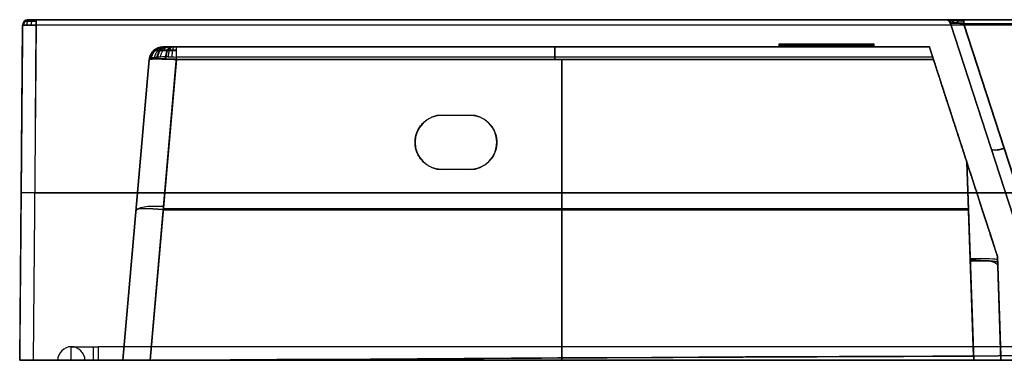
# Model space of a CAD drawing. Header units: millimetres. Extents: x 778 to 1998, y 0 to 125.
# Tile 1 of 256: x 778 to 1139, y 0 to 125. Entities that reach past the tile are written whole.
import ezdxf

# ---------------------------------------------------------------- set-up
doc = ezdxf.new("R2010")
doc.units = ezdxf.units.MM
doc.header["$MEASUREMENT"] = 0
doc.layers.add('Predefinito', color=7, linetype='Continuous', true_color=0x000000)

msp = doc.modelspace()

# ---------------------------------------------------------------- linework, layer by layer
at = {"layer": 'Predefinito'}
for p, q in [((778.09, 0, 245.09), (779.16, 123.02, 244.02)), ((778.09, 0, 20.05), (779.16, 123.02, 20.05)), ((781.16, 125, 19.51), (1117.73, 125, 19.51)), ((784.16, 123.02, 249.02), (783.09, 0, 250.09)), ((784.16, 123, -210), (783.09, 0, -210)), ((783.85, 87.4, 249.33), (784.16, 123.02, 249.02)), ((1149.23, 32.52, -60.46), (1119.63, 123.62, -84.87)), ((1119.63, 123.62, 239.8), (1149.2, 32.61, 210.22)), ((1149.35, 32.14, 77.46), (1119.63, 123.62, 77.46)), ((1149.23, 32.52, -60.46), (1119.63, 123.62, -84.87)), ((1153.96, 32.61, 214.98), (1124.39, 123.62, 244.55)), ((1152.48, 37.15, 216.46), (1124.39, 123.62, 244.55)), ((1124.5, 123.52, -89.6), (1153.99, 32.77, -65.29)), ((1056.68, 116), (1056.68, 115)), ((1056.68, 116, 80), (1056.68, 115, 80)), ((1091.68, 116, 80), (1056.68, 116, 80)), ((1091.68, 116), (1056.68, 116)), ((1074.18, 116, 17.5), (1074.18, 115, 17.5)), ((1074.18, 116, 97.5), (1074.18, 115, 97.5)), ((1074.18, 116, 62.5), (1074.18, 115, 62.5)), ((1074.18, 116, 97.5), (1074.18, 116, 62.5)), ((1074.18, 116, -17.5), (1074.18, 115, -17.5)), ((1074.18, 116, 17.5), (1074.18, 116, -17.5)), ((1091.68, 115), (1091.68, 116)), ((1091.68, 115, 80), (1091.68, 116, 80)), ((1111.92, 115, -136.35), (830.63, 115, -136.35)), ((1056.79, 115, 78.07), (830.63, 115, 78.07)), ((971.28, 115, -101.51), (971.28, 115, -171.18)), ((971.28, 115, 198.36), (971.28, 115, -42.22)), ((1111.92, 115, 78.07), (1091.58, 115, 78.07)), ((1136.85, 38.28, -130.85), (1111.92, 115, -130.85)), ((1136.85, 38.28, 78.07), (1111.92, 115, 78.07)), ((825.65, 110.44, -106.57), (815.99, 0, -76.98)), ((815.99, 0, -175.04), (825.65, 110.44, -166.2)), ((815.99, 0, -46.9), (825.65, 110.44, -37.24)), ((825.65, 110.44, 193.38), (815.99, 0, 203.04)), ((825.65, 110.44, -126.01), (815.99, 0, -126.01)), ((825.65, 110.44, 78.07), (815.99, 0, 78.07)), ((825.65, 110.44, -166.2), (815.99, 0, -175.04)), ((835.54, 111.29, -96.68), (825.8, 0, -66.86)), ((835.61, 110.44, -47.2), (825.95, 0, -56.86)), ((825.95, 0, 213), (835.61, 110.44, 203.34)), ((835.61, 110.44, -47.2), (825.95, 0, -56.86)), ((835.62, 110.4, -176.17), (825.96, 0, -185)), ((977.05, 110.4, -176.17), (977.05, 0.88, -184.93)), ((977.08, 0, 213), (977.08, 110.44, 203.34)), ((977.08, 110.44, -47.2), (977.08, 0, -56.86)), ((933.18, 90, -193.9), (943.18, 90, -193.9)), ((938.18, 90, -177.8), (938.18, 90, -210)), ((923.18, 80, -178.6), (923.18, 80, -210)), ((953.18, 80, -210), (953.18, 80, -178.6)), ((1124.38, 76.64, -87.39), (1124.38, 76.64, -178.87)), ((1124.38, 76.64, 206.29), (1124.38, 76.64, -50.15)), ((1134.49, 77.88, -72.61), (1134.49, 77.88, 224.93)), ((1128.15, 1.55, -184.88), (1125.67, 72.69, -179.19)), ((1128.21, 0, -56.86), (1125.67, 72.68, -50.5)), ((1125.67, 72.68, 206.64), (1128.21, 0, 213)), ((1128.21, 1.55, -67.28), (1125.74, 72.47, -86.28)), ((1128.21, 1.55, -67.28), (1125.74, 72.47, -86.28)), ((933.18, 70, -210), (933.18, 70, -179.4)), ((943.18, 70, -194.7), (933.18, 70, -194.7)), ((938.18, 70, -179.4), (938.18, 70, -210)), ((943.18, 70, -179.4), (943.18, 70, -210)), ((778.63, 61.51, 244.55), (778.63, 61.51, -205)), ((783.63, 61.51, 249.55), (1992.74, 61.51, 249.55)), ((1992.74, 61.5, -210), (783.63, 61.5, -210)), ((820.82, 55.22, -91.77), (820.82, 55.22, -170.62)), ((820.82, 55.22, 198.21), (820.82, 55.22, -42.07)), ((830.67, 55.65, -81.77), (1126.32, 55.65, -81.77)), ((830.78, 55.22, 208.17), (1126.28, 55.22, 208.17)), ((830.78, 55.22, -52.03), (1126.28, 55.22, -52.03)), ((830.79, 55.2, -180.58), (1126.28, 55.2, -180.58)), ((1138.13, 1.59, -77.54), (1136.85, 38.28, -87.37)), ((1136.85, 38.28, -171.93), (1138.13, 1.59, -174.87)), ((1136.85, 38.28, -43.5), (1138.18, 0, -46.85)), ((1138.18, 0, 202.99), (1136.85, 38.28, 199.64)), ((1138.13, 1.59, -126.21), (1136.85, 38.28, -126.21)), ((1138.18, 0, 78.07), (1136.85, 38.28, 78.07)), ((1137.49, 19.93, -82.46), (1137.49, 19.93, -173.4)), ((1137.51, 19.14, 201.32), (1137.51, 19.14, -45.18)), ((797.04, 5, 221), (797.04, 5, -180)), ((797.62, 5, 226), (798.38, 5, 226)), ((802.04, 5, 229.66), (802.04, 5, 230.42)), ((1969.18, 5, 231), (807.04, 5, 231)), ((778.09, 0, 20.05), (792.04, 0, 20.05)), ((802.04, 0, 20.05), (815.99, 0, 20.05)), ((1138.18, 0, 20.05), (1151.18, 0, 20.05))]:
    msp.add_line(p, q, dxfattribs=at)
for centre, radius, start, end in [((781.16, 123, -205), 2, 90, 179.5), ((781.16, 123, 244.02), 2, 90, 179.5), ((781.16, 123, 19.51), 2, 90, 179.5), ((1117.73, 123, -84.87), 2, 18, 90), ((1117.73, 123, 77.46), 2, 18, 90), ((830.63, 110, -37.24), 5, 90, 175), ((830.63, 110, 193.38), 5, 90, 175), ((830.63, 110, -106.57), 5, 90, 175), ((830.63, 110, 78.07), 5, 90, 175), ((830.63, 110, -136.39), 5, 90, 175), ((933.18, 80, -210), 10, 90, 270), ((933.18, 80, -193.9), 10, 90, 270), ((943.18, 80, -210), 10, 0, 90), ((943.18, 80, -193.9), 10, 0, 90), ((943.18, 80, -210), 10, 270, 0), ((943.18, 80, -194.3), 10, 270, 0), ((797.04, 0, -180), 5, 90, 180), ((797.04, 0, 223), 5, 90, 180), ((797.04, 0, 21.5), 5, 90, 180), ((797.04, 0, -180), 5, 0, 90), ((797.04, 0, 221), 5, 0, 90), ((797.04, 0, 20.5), 5, 0, 90), ((1388.18, -75648.99, -210), 75650.99, 89.5833741, 90.4166259), ((1388.18, -75648.99, -138.56), 75650.99, 90.179389, 90.1893848)]:
    msp.add_arc(centre, radius, start, end, dxfattribs=at)
at = {"layer": 'Predefinito', "extrusion": (1, 2.29022e-10, -2.03329e-10)}
msp.add_arc((123, -208, 784.16), 2, 270, 0, dxfattribs=at)
at = {"layer": 'Predefinito', "extrusion": (1, 2.67416e-10, 2.35192e-10)}
msp.add_arc((123, 247.02, 784.16), 2, 360, 89.5, dxfattribs=at)
at = {"layer": 'Predefinito', "extrusion": (1, -2.38408e-11, 7.87792e-12)}
msp.add_arc((123, 246.45, 1124.39), 2, 288, 360, dxfattribs=at)
at = {"layer": 'Predefinito', "extrusion": (1, 1.04395e-12, 9.48703e-14)}
msp.add_arc((123, -91.53, 1124.5), 2, 360, 75, dxfattribs=at)
at = {"layer": 'Predefinito', "extrusion": (0, 1, 0)}
for centre, radius, start, end in [((-1074.18, 0, 116), 17.5, 0, 180), ((-1074.18, 80, 116), 17.5, 0, 180), ((-1074.18, 80, 116), 17.5, 180, 0), ((-1074.18, 0, 116), 17.5, 180, 0), ((-1074.18, 0, 115.5), 17.5, 0, 180), ((-1074.18, 80, 115.5), 17.5, 0, 180), ((-1074.18, 80, 115.5), 17.5, 180, 0), ((-1074.18, 0, 115.5), 17.5, 180, 0), ((-1074.18, 0, 115), 17.5, 0, 180), ((-1074.18, 80, 115), 17.5, 0, 180), ((-1074.18, 80, 115), 17.5, 180, 0), ((-1074.18, 0, 115), 17.5, 180, 0), ((-805.04, 223, 5), 8, 0, 90), ((-805.04, 223), 13, 360, 90), ((-797.04, -180), 5, 270, 0), ((-797.04, -180), 5, 180, 270), ((-807.04, 221), 5, 0, 90)]:
    msp.add_arc(centre, radius, start, end, dxfattribs=at)
at = {"layer": 'Predefinito', "extrusion": (1, -1.33352e-12, -9.29089e-13)}
msp.add_arc((110, -101.51, 835.54), 5, 360, 75, dxfattribs=at)
at = {"layer": 'Predefinito', "extrusion": (1, -5.66373e-12, 4.71055e-12)}
msp.add_arc((110, -42.22, 835.61), 5, 275, 0, dxfattribs=at)
at = {"layer": 'Predefinito', "extrusion": (1, -1.32418e-11, 1.10158e-11)}
msp.add_arc((110, -171.18, 835.62), 5, 274.5739, 360, dxfattribs=at)
at = {"layer": 'Predefinito', "extrusion": (1, 0, 0)}
for centre, start, end in [((110, -101.51, 974.33), 0, 75), ((110, -42.22, 974.51), 275, 0), ((110, 198.36, 974.51), 0, 85), ((110, -171.18, 974.51), 274.5739, 0), ((0, -180, 797.04), 270, 0)]:
    msp.add_arc(centre, 5, start, end, dxfattribs=at)
at = {"layer": 'Predefinito', "extrusion": (-0.295242, 0.908661, 0.295242)}
msp.add_arc((-1108.03, 296.54, -197.98), 5, 0, 84.5204, dxfattribs=at)
at = {"layer": 'Predefinito', "extrusion": (-0.299447, 0.921602, -0.246943)}
msp.add_arc((-1108.03, -138.64, -250.36), 5, 274.5874, 360, dxfattribs=at)
at = {"layer": 'Predefinito', "extrusion": (0.008726, 0.999924, -0.008726)}
msp.add_arc((-783.06, 245.14, 66.17), 5, 0, 89.9956, dxfattribs=at)
at = {"layer": 'Predefinito', "extrusion": (0.008727, 0.999962, 0)}
msp.add_arc((-783.06, -205, 68.32), 5, 270, 0, dxfattribs=at)
at = {"layer": 'Predefinito', "extrusion": (0.084207, 0.962495, -0.2579)}
msp.add_arc((-822.89, -56.03, 145.49), 10, 0, 88.7074, dxfattribs=at)
at = {"layer": 'Predefinito', "extrusion": (0.086827, 0.992433, -0.086827)}
msp.add_arc((-822.89, 208.45, 108.98), 10, 0, 89.5648, dxfattribs=at)
at = {"layer": 'Predefinito', "extrusion": (0.086827, 0.992433, 0.086827)}
msp.add_arc((-822.89, -52.9, 122.51), 10, 270.4352, 360, dxfattribs=at)
at = {"layer": 'Predefinito', "extrusion": (0.08688, 0.993046, 0.079444)}
msp.add_arc((-822.89, -180.13, 112.71), 10, 270.3982, 0, dxfattribs=at)
at = {"layer": 'Predefinito', "extrusion": (-0.034788, 0.996212, 0.079697)}
msp.add_arc((-1127.49, -171.27, -16.62), 10, 180, 269.8405, dxfattribs=at)
at = {"layer": 'Predefinito', "extrusion": (-0.034767, 0.995592, 0.087103)}
msp.add_arc((-1127.49, -43.21, -7.55), 10, 180, 269.8257, dxfattribs=at)
at = {"layer": 'Predefinito', "extrusion": (-0.034767, 0.995592, -0.087103)}
msp.add_arc((-1127.49, 198.76, -21.15), 10, 90.1743, 180, dxfattribs=at)
at = {"layer": 'Predefinito', "extrusion": (-0.033712, 0.965377, -0.258672)}
msp.add_arc((-1127.49, -84.77, 17.57), 10, 90.5175, 180, dxfattribs=at)
at = {"layer": 'Predefinito', "extrusion": (6.88338e-15, 1, -9.82402e-29)}
msp.add_arc((-805.04, 223, 5), 8, 0, 90, dxfattribs=at)
at = {"layer": 'Predefinito', "extrusion": (4.08562e-15, 1, -9.2139e-29)}
msp.add_arc((-807.04, 221, 5), 10, 0, 90, dxfattribs=at)
at = {"layer": 'Predefinito', "extrusion": (1, 1.66892e-11, 8.29914e-12)}
msp.add_arc((0, 231, 805.04), 5, 360, 90, dxfattribs=at)
at = {"layer": 'Predefinito', "extrusion": (1, 1.81899e-13, -4.54747e-14)}
msp.add_arc((0, 231, 807.04), 5, 270, 0, dxfattribs=at)
at = {"layer": 'Predefinito'}
for points, degree in [([(779.16, 123.02, -205), (778.63, 61.51, -205), (778.09, 0, -205)], 2), ([(779.16, 123.02, 244.02), (779.16, 123.02, 19.51), (779.16, 123.02, -205)], 2), ([(781.16, 125, -205), (781.16, 125, 19.51), (781.16, 125, 244.02)], 2), ([(1992.2, 125, -208), (1388.18, 125, -208), (784.16, 125, -208)], 2), ([(784.16, 125, 247.02), (1388.18, 125, 247.02), (1992.2, 125, 247.02)], 2), ([(1992.2, 123.02, 249.02), (1388.18, 123.02, 249.02), (784.16, 123.02, 249.02)], 2), ([(1992.2, 123, -210), (1388.18, 123, -210), (784.16, 123, -210)], 2), ([(1117.73, 125, 239.8), (1117.73, 125, 77.46), (1117.73, 125, -84.87)], 2), ([(1119.63, 123.62, -84.87), (1119.63, 123.62, 77.46), (1119.63, 123.62, 239.8)], 2), ([(1987.98, 125, 246.45), (1556.18, 125, 246.45), (1124.39, 125, 246.45)], 2), ([(1124.39, 123.62, 244.55), (1556.18, 123.62, 244.55), (1987.98, 123.62, 244.55)], 2), ([(1124.5, 125, -91.53), (1556.18, 125, -91.53), (1987.86, 125, -91.53)], 2), ([(1987.86, 123.52, -89.6), (1556.18, 123.52, -89.6), (1124.5, 123.52, -89.6)], 2), ([(830.63, 115, -106.57), (830.63, 115, -136.39), (830.63, 115, -166.2)], 2), ([(830.63, 115, 193.38), (830.63, 115, 78.07), (830.63, 115, -37.24)], 2), ([(1111.92, 115, -101.51), (973.73, 115, -101.51), (835.54, 115, -101.51)], 2), ([(835.61, 115, -42.22), (973.77, 115, -42.22), (1111.92, 115, -42.22)], 2), ([(1111.92, 115, 198.36), (973.77, 115, 198.36), (835.61, 115, 198.36)], 2), ([(835.62, 115, -171.18), (973.77, 115, -171.18), (1111.92, 115, -171.18)], 2), ([(1111.92, 115, -101.51), (1111.92, 115, -136.35), (1111.92, 115, -171.18)], 2), ([(1111.92, 115, 198.36), (1111.92, 115, 78.07), (1111.92, 115, -42.22)], 2), ([(825.65, 110.44, -166.2), (825.65, 110.44, -136.39), (825.65, 110.44, -106.57)], 2), ([(825.65, 110.44, -37.24), (825.65, 110.44, 78.07), (825.65, 110.44, 193.38)], 2), ([(832.55, 111.36, -97.17), (833.51, 111.36, -96.86), (834.52, 111.34, -96.69), (835.54, 111.29, -96.68)], 3), ([(1113.12, 111.29, -96.68), (974.33, 111.29, -96.68), (835.54, 111.29, -96.68)], 2), ([(835.61, 110.44, 203.34), (974.51, 110.44, 203.34), (1113.4, 110.44, 203.34)], 2), ([(1113.4, 110.44, -47.2), (974.51, 110.44, -47.2), (835.61, 110.44, -47.2)], 2), ([(1113.41, 110.4, -176.17), (974.51, 110.4, -176.17), (835.62, 110.4, -176.17)], 2), ([(1125.74, 72.47, -86.28), (1119.43, 91.88, -91.48), (1113.12, 111.29, -96.68)], 2), ([(1113.4, 110.44, -47.2), (1119.53, 91.56, -48.85), (1125.67, 72.68, -50.5)], 2), ([(1125.67, 72.68, 206.64), (1119.53, 91.56, 204.99), (1113.4, 110.44, 203.34)], 2), ([(1113.41, 110.4, -176.17), (1119.54, 91.54, -177.68), (1125.67, 72.69, -179.19)], 2), ([(933.18, 90, -210), (938.18, 90, -210), (943.18, 90, -210)], 2), ([(933.18, 90, -177.8), (938.18, 90, -177.8), (943.18, 90, -177.8)], 2), ([(933.18, 90, -210), (933.18, 90, -193.9), (933.18, 90, -177.8)], 2), ([(943.18, 90, -177.8), (943.18, 90, -193.9), (943.18, 90, -210)], 2), ([(943.18, 70, -210), (938.18, 70, -210), (933.18, 70, -210)], 2), ([(943.18, 70, -179.4), (938.18, 70, -179.4), (933.18, 70, -179.4)], 2), ([(1136.85, 38.28, -87.37), (1136.85, 38.28, -129.65), (1136.85, 38.28, -171.93)], 2), ([(1136.85, 38.28, 199.64), (1136.85, 38.28, 78.07), (1136.85, 38.28, -43.5)], 2), ([(797.04, 5, 221), (797.04, 5, 222), (797.04, 5, 223)], 2), ([(805.04, 5, 231), (806.04, 5, 231), (807.04, 5, 231)], 2), ([(778.09, 0, -205), (778.09, 0, 20.05), (778.09, 0, 245.09)], 2), ([(838.09, 0, -210), (810.59, 0, -210), (783.09, 0, -210)], 2), ([(792.04, 0, 223), (792.04, 0, 21.5), (792.04, 0, -180)], 2), ([(802.04, 0, -180), (802.04, 0, 20.5), (802.04, 0, 221)], 2), ([(1971.18, 0, 236), (1388.11, 0, 236), (805.04, 0, 236)], 2), ([(807.04, 0, 226), (1388.11, 0, 226), (1969.18, 0, 226)], 2), ([(815.99, 0, -76.98), (815.99, 0, -126.01), (815.99, 0, -175.04)], 2), ([(815.99, 0, 203.04), (815.99, 0, 78.07), (815.99, 0, -46.9)], 2), ([(1951.37, 0, -66.86), (1388.59, 0, -66.86), (825.8, 0, -66.86)], 2), ([(825.95, 0, -56.86), (977.08, 0, -56.86), (1128.21, 0, -56.86)], 2), ([(1128.21, 0, 213), (977.08, 0, 213), (825.95, 0, 213)], 2), ([(1138.13, 1.59, -174.87), (1138.13, 1.59, -126.21), (1138.13, 1.59, -77.54)], 2), ([(1138.18, 0, -46.85), (1138.18, 0, 78.07), (1138.18, 0, 202.99)], 2), ([(783.09, 0, 250.09), (1388.18, 0, 250.09), (1993.27, 0, 250.09)], 2), ([(825.96, 0, -185), (832.03, 0, -185), (838.09, 0, -185)], 2), ([(838.09, 0, -185), (838.09, 0, -197.5), (838.09, 0, -210)], 2)]:
    msp.add_open_spline(points, degree=degree, dxfattribs=at)
for points, knots in [([(784.16, 123, -210), (783.51, 123, -210), (782.86, 123, -209.87), (781.65, 123.01, -209.37), (781.09, 123.01, -209), (780.17, 123.01, -208.07), (779.8, 123.02, -207.52), (779.29, 123.02, -206.31), (779.16, 123.02, -205.65), (779.16, 123.02, -205)], [4.712389, 4.712389, 4.712389, 4.712389, 5.105088, 5.105088, 5.497787, 5.497787, 5.890486, 5.890486, 6.283185, 6.283185, 6.283185, 6.283185]), ([(779.16, 123.02, 244.02), (779.16, 123.02, 244.67), (779.29, 123.02, 245.33), (779.8, 123.02, 246.54), (780.17, 123.02, 247.09), (781.09, 123.02, 248.02), (781.65, 123.02, 248.39), (782.86, 123.02, 248.89), (783.51, 123.02, 249.02), (784.16, 123.02, 249.02)], [2.356233, 2.356233, 2.356233, 2.356233, 2.748913, 2.748913, 3.141593, 3.141593, 3.534273, 3.534273, 3.926953, 3.926953, 3.926953, 3.926953]), ([(1120.93, 123.84, 243.26), (1120.75, 123.84, 243.08), (1120.6, 123.83, 242.9), (1120.41, 123.82, 242.63), (1120.35, 123.82, 242.54), (1120.24, 123.81, 242.36), (1120.19, 123.81, 242.28), (1120.06, 123.8, 242.03), (1119.99, 123.79, 241.87), (1119.88, 123.77, 241.56), (1119.83, 123.76, 241.42), (1119.76, 123.74, 241.14), (1119.73, 123.73, 241), (1119.68, 123.71, 240.74), (1119.67, 123.7, 240.61), (1119.64, 123.67, 240.37), (1119.63, 123.66, 240.25), (1119.63, 123.64, 240.02), (1119.63, 123.63, 239.91), (1119.63, 123.62, 239.8)], [0, 0, 0, 0, 0.0926308, 0.0926308, 0.1387437, 0.1387437, 0.1848566, 0.1848566, 0.2769525, 0.2769525, 0.3690259, 0.3690259, 0.4611739, 0.4611739, 0.5533162, 0.5533162, 0.645449, 0.645449, 0.7375795, 0.7375795, 0.7375795, 0.7375795]), ([(1119.63, 123.62, -84.87), (1119.63, 123.63, -84.97), (1119.63, 123.64, -85.07), (1119.63, 123.65, -85.28), (1119.64, 123.66, -85.39), (1119.66, 123.68, -85.61), (1119.68, 123.69, -85.72), (1119.72, 123.7, -85.96), (1119.74, 123.71, -86.08), (1119.81, 123.73, -86.33), (1119.85, 123.73, -86.47), (1119.94, 123.75, -86.74), (1120, 123.75, -86.88), (1120.14, 123.76, -87.18), (1120.22, 123.77, -87.33), (1120.42, 123.77, -87.64), (1120.53, 123.78, -87.8), (1120.65, 123.78, -87.95)], [5.6333077, 5.6333077, 5.6333077, 5.6333077, 5.7144328, 5.7144328, 5.7955646, 5.7955646, 5.876707, 5.876707, 5.9578705, 5.9578705, 6.0390675, 6.0390675, 6.1203236, 6.1203236, 6.2017018, 6.2017018, 6.2831853, 6.2831853, 6.2831853, 6.2831853]), ([(1120.65, 123.78, -87.95), (1120.74, 123.78, -88.06), (1120.84, 123.78, -88.16), (1121.03, 123.77, -88.35), (1121.13, 123.77, -88.44), (1121.32, 123.76, -88.61), (1121.42, 123.76, -88.68), (1121.61, 123.75, -88.81), (1121.71, 123.75, -88.87), (1121.89, 123.74, -88.98), (1121.98, 123.73, -89.03), (1122.16, 123.72, -89.12), (1122.24, 123.71, -89.16), (1122.5, 123.7, -89.27), (1122.66, 123.69, -89.33), (1122.98, 123.66, -89.43), (1123.13, 123.65, -89.47), (1123.42, 123.62, -89.53), (1123.57, 123.61, -89.55), (1123.84, 123.58, -89.58), (1123.98, 123.57, -89.59), (1124.24, 123.54, -89.61), (1124.37, 123.53, -89.61), (1124.5, 123.52, -89.6)], [0, 0, 0, 0, 0.0526048, 0.0526048, 0.1052096, 0.1052096, 0.1577828, 0.1577828, 0.2103561, 0.2103561, 0.2629029, 0.2629029, 0.3154497, 0.3154497, 0.4205172, 0.4205172, 0.5255737, 0.5255737, 0.6306595, 0.6306595, 0.7357584, 0.7357584, 0.8408538, 0.8408538, 0.8408538, 0.8408538]), ([(1124.39, 123.62, 244.55), (1124.28, 123.63, 244.55), (1124.16, 123.64, 244.56), (1123.93, 123.66, 244.55), (1123.81, 123.67, 244.54), (1123.57, 123.7, 244.52), (1123.44, 123.71, 244.5), (1123.18, 123.73, 244.45), (1123.05, 123.74, 244.42), (1122.77, 123.76, 244.35), (1122.62, 123.77, 244.3), (1122.31, 123.79, 244.19), (1122.16, 123.8, 244.12), (1121.9, 123.81, 243.99), (1121.82, 123.81, 243.94), (1121.64, 123.82, 243.83), (1121.55, 123.82, 243.77), (1121.28, 123.83, 243.58), (1121.1, 123.84, 243.43), (1120.93, 123.84, 243.26)], [5.5456058, 5.5456058, 5.5456058, 5.5456058, 5.6377299, 5.6377299, 5.7298598, 5.7298598, 5.8220002, 5.8220002, 5.9141577, 5.9141577, 6.0062308, 6.0062308, 6.0983225, 6.0983225, 6.1444526, 6.1444526, 6.1905828, 6.1905828, 6.2831853, 6.2831853, 6.2831853, 6.2831853]), ([(832.55, 111.36, -97.17), (831.56, 111.36, -97.49), (830.63, 111.33, -97.97), (828.95, 111.25, -99.19), (828.2, 111.18, -99.93), (826.98, 111.02, -101.6), (826.49, 110.92, -102.53), (825.84, 110.69, -104.5), (825.66, 110.57, -105.53), (825.65, 110.44, -106.57)], [0, 0, 0, 0, 0.310936, 0.310936, 0.621872, 0.621872, 0.932808, 0.932808, 1.243744, 1.243744, 1.243744, 1.243744]), ([(828.58, 110.61, -44.27), (827.66, 110.61, -43.35), (826.92, 110.6, -42.24), (825.92, 110.54, -39.84), (825.66, 110.49, -38.54), (825.65, 110.44, -37.24)], [-6.2831853, -6.2831853, -6.2831853, -6.2831853, -5.8923853, -5.8923853, -5.5015852, -5.5015852, -5.5015852, -5.5015852]), ([(825.65, 110.44, -37.24), (825.66, 110.46, -37.85), (825.71, 110.49, -38.48), (825.96, 110.53, -39.73), (826.14, 110.55, -40.35), (826.63, 110.58, -41.56), (826.94, 110.59, -42.15), (827.68, 110.61, -43.27), (828.1, 110.61, -43.79), (828.58, 110.61, -44.27)], [5.5015852, 5.5015852, 5.5015852, 5.5015852, 5.6968904, 5.6968904, 5.8922725, 5.8922725, 6.0877183, 6.0877183, 6.2831853, 6.2831853, 6.2831853, 6.2831853]), ([(835.61, 110.44, 203.34), (834.99, 110.46, 203.34), (834.37, 110.49, 203.28), (833.12, 110.53, 203.03), (832.5, 110.55, 202.85), (831.29, 110.58, 202.36), (830.7, 110.59, 202.05), (829.59, 110.61, 201.32), (829.06, 110.61, 200.89), (828.1, 110.61, 199.93), (827.67, 110.61, 199.4), (826.94, 110.59, 198.29), (826.63, 110.58, 197.7), (826.14, 110.55, 196.49), (825.96, 110.53, 195.87), (825.72, 110.49, 194.62), (825.66, 110.46, 194), (825.65, 110.44, 193.38)], [2.359993, 2.359993, 2.359993, 2.359993, 2.554917, 2.554917, 2.75169, 2.75169, 2.948236, 2.948236, 3.141593, 3.141593, 3.334921, 3.334921, 3.53148, 3.53148, 3.72826, 3.72826, 3.923193, 3.923193, 3.923193, 3.923193]), ([(825.65, 110.44, 193.38), (825.66, 110.49, 194.68), (825.92, 110.54, 195.98), (826.92, 110.6, 198.39), (827.66, 110.61, 199.49), (829.5, 110.61, 201.33), (830.61, 110.6, 202.07), (833.01, 110.54, 203.07), (834.31, 110.49, 203.33), (835.61, 110.44, 203.34)], [-3.923193, -3.923193, -3.923193, -3.923193, -3.532393, -3.532393, -3.141593, -3.141593, -2.750793, -2.750793, -2.359993, -2.359993, -2.359993, -2.359993]), ([(828.27, 110.59, -172.92), (827.44, 110.59, -172.01), (826.78, 110.58, -170.95), (825.89, 110.52, -168.66), (825.66, 110.48, -167.43), (825.65, 110.44, -166.2)], [-6.2831853, -6.2831853, -6.2831853, -6.2831853, -5.9145641, -5.9145641, -5.5459429, -5.5459429, -5.5459429, -5.5459429]), ([(825.65, 110.44, -166.2), (825.65, 110.46, -166.79), (825.71, 110.48, -167.39), (825.93, 110.52, -168.57), (826.09, 110.53, -169.16), (826.53, 110.56, -170.31), (826.81, 110.57, -170.87), (827.46, 110.59, -171.94), (827.84, 110.59, -172.44), (828.27, 110.59, -172.92)], [5.5459429, 5.5459429, 5.5459429, 5.5459429, 5.729665, 5.729665, 5.9152004, 5.9152004, 6.1005663, 6.1005663, 6.2831853, 6.2831853, 6.2831853, 6.2831853]), ([(828.27, 110.59, -172.92), (828.75, 110.59, -173.44), (829.29, 110.58, -173.91), (830.44, 110.57, -174.73), (831.06, 110.55, -175.08), (832.33, 110.52, -175.63), (832.99, 110.5, -175.83), (834.3, 110.45, -176.1), (834.96, 110.43, -176.17), (835.62, 110.4, -176.17)], [0, 0, 0, 0, 0.2066508, 0.2066508, 0.4133025, 0.4133025, 0.6198798, 0.6198798, 0.8266036, 0.8266036, 0.8266036, 0.8266036]), ([(835.62, 110.4, -176.17), (834.24, 110.46, -176.16), (832.86, 110.51, -175.87), (830.34, 110.57, -174.75), (829.2, 110.59, -173.93), (828.27, 110.59, -172.92)], [-0.8266036, -0.8266036, -0.8266036, -0.8266036, -0.4133018, -0.4133018, 0, 0, 0, 0]), ([(828.58, 110.61, -44.27), (829.06, 110.61, -44.75), (829.58, 110.61, -45.17), (830.7, 110.59, -45.91), (831.29, 110.58, -46.22), (832.5, 110.55, -46.71), (833.12, 110.53, -46.89), (834.37, 110.49, -47.14), (835, 110.46, -47.19), (835.61, 110.44, -47.2)], [0, 0, 0, 0, 0.195447, 0.195447, 0.3908942, 0.3908942, 0.5862872, 0.5862872, 0.7816001, 0.7816001, 0.7816001, 0.7816001]), ([(835.61, 110.44, -47.2), (834.31, 110.49, -47.19), (833.01, 110.54, -46.93), (830.61, 110.6, -45.93), (829.5, 110.61, -45.19), (828.58, 110.61, -44.27)], [-0.7816001, -0.7816001, -0.7816001, -0.7816001, -0.3908, -0.3908, 0, 0, 0, 0]), ([(1138.13, 1.59, -174.87), (1138.13, 1.59, -175.53), (1138.06, 1.59, -176.18), (1137.81, 1.59, -177.46), (1137.62, 1.59, -178.09), (1137.12, 1.58, -179.3), (1136.81, 1.58, -179.88), (1136.09, 1.58, -180.97), (1135.67, 1.58, -181.48), (1134.75, 1.58, -182.4), (1134.24, 1.57, -182.82), (1133.15, 1.57, -183.55), (1132.58, 1.57, -183.86), (1131.37, 1.56, -184.36), (1130.74, 1.56, -184.55), (1129.46, 1.56, -184.81), (1128.81, 1.56, -184.88), (1128.15, 1.55, -184.88)], [-0.01561022, -0.01561022, -0.01561022, -0.01561022, -0.01365654, -0.01365654, -0.01170759, -0.01170759, -0.00975865, -0.00975865, -0.00780507, -0.00780507, -0.00585615, -0.00585615, -0.00390258, -0.00390258, -0.00195369, -0.00195369, 0, 0, 0, 0]), ([(1138.13, 1.59, -77.54), (1138.13, 1.59, -76.88), (1138.07, 1.59, -76.22), (1137.82, 1.59, -74.92), (1137.64, 1.59, -74.29), (1137.16, 1.58, -73.05), (1136.86, 1.58, -72.46), (1136.15, 1.58, -71.35), (1135.74, 1.58, -70.82), (1134.83, 1.58, -69.86), (1134.33, 1.57, -69.43), (1133.25, 1.57, -68.67), (1132.67, 1.57, -68.34), (1131.46, 1.56, -67.82), (1130.83, 1.56, -67.62), (1129.53, 1.56, -67.34), (1128.87, 1.56, -67.28), (1128.21, 1.55, -67.28)], [0, 0, 0, 0, 0.00197347, 0.00197347, 0.0039418, 0.0039418, 0.00591567, 0.00591567, 0.0078844, 0.0078844, 0.00985775, 0.00985775, 0.01182641, 0.01182641, 0.01379994, 0.01379994, 0.01577003, 0.01577003, 0.01577003, 0.01577003])]:
    msp.add_open_spline(points, degree=3, knots=knots, dxfattribs=at)
for points, weights, degree in [([(781.39, 125, -206.15), (779.56, 125, -206.91), (779.55, 123.02, -206.91)], [0.999999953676, 0.709951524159, 1], 2), ([(781.39, 125, 245.17), (779.57, 125, 245.92), (779.55, 123.02, 245.93)], [0.999999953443, 0.711126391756, 1], 2), ([(782.04, 125, -207.12), (780.64, 125, -208.53), (780.63, 123.01, -208.54)], [1, 0.709285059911, 1], 2), ([(782.04, 125, 246.14), (780.65, 125, 247.54), (780.63, 123.02, 247.55)], [1, 0.711456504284, 1], 2), ([(784.16, 125, -208), (782.41, 125, -208), (781.16, 125, -206.76), (781.16, 125, -205)], [1, 0.804737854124, 0.804737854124, 1], 3), ([(781.16, 125, 244.02), (781.16, 125, 245.77), (782.41, 125, 247.02), (784.16, 125, 247.02)], [1, 0.804755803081, 0.804755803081, 1], 3), ([(783.02, 125, -207.77), (782.25, 125, -209.61), (782.25, 123.01, -209.62)], [0.999999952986, 0.708286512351, 1], 2), ([(783.02, 125, 246.79), (782.26, 125, 248.62), (782.25, 123.02, 248.64)], [0.999999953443, 0.711126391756, 1], 2), ([(1119.64, 125, 244.54), (1118.4, 125, 243.29), (1117.73, 125, 241.64), (1117.73, 125, 239.8)], [1, 0.955176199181, 0.955176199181, 1], 3), ([(1119.23, 125, -89.12), (1118.25, 125, -87.93), (1117.73, 125, -86.46), (1117.73, 125, -84.87)], [1, 0.965113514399, 0.965113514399, 1], 3), ([(1119.63, 123.62, 239.8), (1119.18, 125, 239.8), (1117.73, 125, 239.8)], [1, 0.809016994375, 1], 2), ([(1119.87, 123.74, -86.52), (1119.4, 125, -86.69), (1118.11, 125, -87.14)], [1, 0.826989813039, 1], 2), ([(1119.93, 123.78, 241.7), (1119.45, 125, 241.89), (1118.22, 125, 242.39)], [1, 0.833505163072, 1], 2), ([(1120.65, 123.78, -87.95), (1120.25, 125, -88.28), (1119.23, 125, -89.12)], [1, 0.83310723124, 1], 2), ([(1119.23, 125, -89.12), (1120.52, 125, -90.68), (1122.38, 125, -91.53), (1124.5, 125, -91.53)], [1, 0.941943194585, 0.941943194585, 1], 3), ([(1119.64, 125, 244.54), (1120.89, 125, 245.79), (1122.54, 125, 246.45), (1124.39, 125, 246.45)], [1, 0.955176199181, 0.955176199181, 1], 3), ([(1120.93, 123.84, 243.26), (1120.55, 125, 243.63), (1119.64, 125, 244.54)], [1, 0.841883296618, 1], 2), ([(1122.34, 123.71, -89.2), (1122.13, 125, -89.65), (1121.56, 125, -90.9)], [1, 0.822901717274, 1], 2), ([(1122.48, 123.78, 244.25), (1122.29, 125, 244.73), (1121.79, 125, 245.96)], [1, 0.833505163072, 1], 2), ([(825.65, 110.44, -166.2), (826.05, 115, -166.2), (830.63, 115, -166.2)], [1, 0.73727733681, 1], 2), ([(826.17, 110.81, -103.51), (826.82, 115, -103.72), (830.87, 115, -104.99)], [1, 0.76209597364, 1.00000000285], 2), ([(826.34, 110.55, -169.8), (826.8, 115, -169.63), (830.97, 115, -168.01)], [1, 0.744922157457, 1], 2), ([(826.42, 110.57, -41.04), (826.89, 115, -40.85), (831.01, 115, -39.14)], [1, 0.746168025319, 1], 2), ([(826.42, 110.57, 197.18), (826.89, 115, 196.99), (831.01, 115, 195.29)], [1, 0.746168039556, 0.999999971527], 2), ([(827.59, 111.1, -100.76), (828.31, 115, -101.27), (831.57, 115, -103.58)], [1, 0.781187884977, 1], 2), ([(831.94, 115, -169.57), (828.66, 115, -172.56), (828.27, 110.59, -172.92)], [1, 0.74757150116, 1], 2), ([(832.09, 115, -40.76), (828.97, 115, -43.88), (828.58, 110.61, -44.27)], [1, 0.749263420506, 1], 2), ([(828.58, 110.61, 200.41), (828.97, 115, 200.03), (832.09, 115, 196.9)], [1, 0.749263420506, 1], 2), ([(829.79, 111.29, -98.58), (830.38, 115, -99.38), (832.66, 115, -102.46)], [1, 0.793186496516, 1.00000000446], 2), ([(834.04, 115, -101.75), (831.93, 115, -102.44), (830.63, 115, -104.27), (830.63, 115, -106.57)], [1, 0.875192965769, 0.875192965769, 1], 3), ([(830.63, 115, -166.2), (830.63, 115, -167.46), (831.09, 115, -168.64), (831.94, 115, -169.57)], [1, 0.955216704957, 0.955216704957, 1], 3), ([(835.61, 115, 198.36), (832.69, 115, 198.36), (830.63, 115, 196.3), (830.63, 115, 193.38)], [1, 0.806524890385, 0.806524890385, 1], 3), ([(830.63, 115, -37.24), (830.63, 115, -38.58), (831.14, 115, -39.81), (832.09, 115, -40.76)], [1, 0.949736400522, 0.949736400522, 1], 3), ([(831.6, 110.54, -175.31), (831.8, 115, -174.87), (833.61, 115, -170.76)], [1, 0.744249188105, 1], 2), ([(831.81, 110.57, -46.43), (832, 115, -45.96), (833.71, 115, -41.84)], [1, 0.746168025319, 1], 2), ([(831.81, 110.57, 202.57), (832, 115, 202.1), (833.71, 115, 197.98)], [1, 0.746168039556, 0.999999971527], 2), ([(831.94, 115, -169.57), (832.89, 115, -170.61), (834.19, 115, -171.18), (835.62, 115, -171.18)], [1, 0.943866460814, 0.943866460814, 1], 3), ([(832.09, 115, -40.76), (833.04, 115, -41.71), (834.27, 115, -42.22), (835.61, 115, -42.22)], [1, 0.949736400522, 0.949736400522, 1], 3), ([(834.04, 115, -101.75), (832.87, 115, -98.15), (832.55, 111.36, -97.17)], [1, 0.797276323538, 1], 2), ([(833.1, 113.99, -98.88), (833.89, 113.99, -98.62), (834.71, 113.98, -98.48), (835.54, 113.97, -98.47)], [0.898638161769, 0.898638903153, 0.897978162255, 0.896676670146], 3), ([(834.02, 111.34, -96.81), (834.18, 115, -97.82), (834.78, 115, -101.57)], [1, 0.796294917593, 0.999993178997], 2), ([(835.54, 115, -101.51), (835.03, 115, -101.51), (834.52, 115, -101.59), (834.04, 115, -101.75)], [1, 0.992288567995, 0.992288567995, 1], 3), ([(835.61, 110.44, 203.34), (835.61, 115, 202.94), (835.61, 115, 198.36)], [1, 0.73727733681, 1], 2), ([(1111.92, 115, -171.18), (1111.92, 115, -173.93), (1112.52, 113.14, -175.95), (1113.41, 110.4, -176.17)], [1, 0.823173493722, 0.823173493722, 1], 3), ([(1113.12, 111.29, -96.68), (1112.38, 113.57, -97.29), (1111.92, 115, -99.16), (1111.92, 115, -101.51)], [1, 0.862235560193, 0.862235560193, 1], 3), ([(1111.92, 115, -42.22), (1111.92, 115, -44.95), (1112.52, 113.16, -46.96), (1113.4, 110.44, -47.2)], [1, 0.824851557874, 0.824851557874, 1], 3), ([(1113.4, 110.44, 203.34), (1112.52, 113.16, 203.1), (1111.92, 115, 201.09), (1111.92, 115, 198.36)], [1, 0.824851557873, 0.824851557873, 1], 3), ([(933.18, 70, -179.4), (913.18, 70, -179.4), (913.18, 90, -177.8), (933.18, 90, -177.8)], [1, 0.333333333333, 0.333333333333, 1], 3), ([(943.18, 90, -177.8), (949.04, 90, -177.8), (953.18, 85.86, -178.13), (953.18, 80, -178.6)], [1, 0.804737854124, 0.804737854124, 1], 3), ([(953.18, 80, -178.6), (953.18, 74.14, -179.07), (949.04, 70, -179.4), (943.18, 70, -179.4)], [1, 0.804737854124, 0.804737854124, 1], 3), ([(1125.67, 72.69, -179.19), (1132.22, 52.52, -180.8), (1136.85, 38.28, -177.8), (1136.85, 38.28, -171.93)], [1, 0.805393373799, 0.805393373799, 1], 3), ([(1125.67, 72.68, -50.5), (1132.22, 52.51, -52.26), (1136.85, 38.28, -49.37), (1136.85, 38.28, -43.5)], [1, 0.805454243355, 0.805454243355, 1], 3), ([(1136.85, 38.28, 199.64), (1136.85, 38.28, 205.51), (1132.22, 52.51, 208.41), (1125.67, 72.68, 206.64)], [1, 0.805454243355, 0.805454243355, 1], 3), ([(1136.85, 38.28, -87.37), (1136.85, 38.28, -81.35), (1132.26, 52.4, -80.9), (1125.74, 72.47, -86.28)], [1, 0.806862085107, 0.806862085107, 1], 3), ([(783.09, 0, -210), (780.16, 0, -210), (778.09, 0, -207.93), (778.09, 0, -205)], [1, 0.804737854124, 0.804737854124, 1], 3), ([(815.99, 0, -175.04), (815.99, 0, -180.88), (820.11, 0, -185), (825.96, 0, -185)], [1, 0.80637320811, 0.80637320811, 1], 3), ([(825.8, 0, -66.86), (820.03, 0, -66.86), (815.99, 0, -71.02), (815.99, 0, -76.98)], [1, 0.810025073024, 0.810025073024, 1], 3), ([(815.99, 0, -46.9), (815.99, 0, -52.74), (820.11, 0, -56.86), (825.95, 0, -56.86)], [1, 0.806524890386, 0.806524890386, 1], 3), ([(825.95, 0, 213), (820.11, 0, 213), (815.99, 0, 208.88), (815.99, 0, 203.04)], [1, 0.806524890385, 0.806524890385, 1], 3), ([(838.09, 0, -185), (934.78, 0.7, -184.94), (1031.46, 1.22, -184.9), (1128.15, 1.55, -184.88)], [1, 0.999998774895, 0.999998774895, 1], 3), ([(1161.14, 1.66, -67.3), (1150.16, 1.63, -67.29), (1139.19, 1.59, -67.29), (1128.21, 1.55, -67.28)], [1, 0.999999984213, 0.999999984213, 1], 3), ([(1138.18, 0, 202.99), (1138.18, 0, 208.86), (1134.05, 0, 213), (1128.21, 0, 213)], [1, 0.805454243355, 0.805454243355, 1], 3), ([(1128.21, 0, -56.86), (1134.05, 0, -56.86), (1138.18, 0, -52.72), (1138.18, 0, -46.85)], [1, 0.805454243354, 0.805454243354, 1], 3), ([(778.09, 0, 245.09), (778.09, 0, 248.02), (780.16, 0, 250.09), (783.09, 0, 250.09)], [1, 0.804755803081, 0.804755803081, 1], 3)]:
    msp.add_rational_spline(points, weights, degree=degree, dxfattribs=at)
for points, weights, knots in [([(779.76, 124.42, -205), (779.76, 124.42, -205.58), (779.87, 124.42, -206.15), (780.31, 124.42, -207.22), (780.64, 124.42, -207.71), (781.45, 124.42, -208.53), (781.94, 124.42, -208.85), (783.01, 124.42, -209.3), (783.59, 124.42, -209.41), (784.16, 124.41, -209.41)], [0.855092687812, 0.855092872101, 0.855052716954, 0.854898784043, 0.854784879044, 0.854500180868, 0.85432949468, 0.853956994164, 0.853755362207, 0.853553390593], [0, 0, 0, 0, 0.392699, 0.392699, 0.785398, 0.785398, 1.178097, 1.178097, 1.570796, 1.570796, 1.570796, 1.570796]), ([(784.16, 124.42, 248.43), (783.59, 124.42, 248.42), (783.01, 124.42, 248.31), (781.95, 124.42, 247.87), (781.46, 124.42, 247.54), (780.64, 124.42, 246.72), (780.31, 124.42, 246.24), (779.87, 124.42, 245.17), (779.76, 124.42, 244.59), (779.76, 124.42, 244.02)], [0.855092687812, 0.85529394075, 0.855454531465, 0.855671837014, 0.855728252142, 0.855728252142, 0.855671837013, 0.855454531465, 0.855293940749, 0.855092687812], [2.356233, 2.356233, 2.356233, 2.356233, 2.748913, 2.748913, 3.141593, 3.141593, 3.534273, 3.534273, 3.926953, 3.926953, 3.926953, 3.926953]), ([(1120.4, 124.68, 243.78), (1119.9, 124.68, 243.27), (1119.5, 124.68, 242.65), (1118.99, 124.66, 241.29), (1118.87, 124.64, 240.55), (1118.9, 124.62, 239.8)], [0.920941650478, 0.920945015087, 0.91952744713, 0.913977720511, 0.909845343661, 0.904508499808], [0, 0, 0, 0, 0.3687898, 0.3687898, 0.7375795, 0.7375795, 0.7375795, 0.7375795]), ([(1118.9, 124.62, -84.87), (1118.88, 124.63, -85.52), (1118.97, 124.65, -86.16), (1119.37, 124.66, -87.37), (1119.68, 124.67, -87.93), (1120.08, 124.67, -88.42)], [0.904508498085, 0.908440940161, 0.911466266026, 0.915523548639, 0.916555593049, 0.916553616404], [5.6333077, 5.6333077, 5.6333077, 5.6333077, 5.9582465, 5.9582465, 6.2831853, 6.2831853, 6.2831853, 6.2831853]), ([(1120.08, 124.67, -88.42), (1120.6, 124.67, -89.04), (1121.27, 124.66, -89.54), (1122.79, 124.63, -90.2), (1123.65, 124.61, -90.35), (1124.5, 124.59, -90.32)], [0.916553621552, 0.916559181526, 0.914823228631, 0.908078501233, 0.903069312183, 0.896676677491], [0, 0, 0, 0, 0.4204269, 0.4204269, 0.8408538, 0.8408538, 0.8408538, 0.8408538]), ([(1124.39, 124.62, 245.28), (1123.63, 124.64, 245.31), (1122.89, 124.66, 245.19), (1121.53, 124.68, 244.68), (1120.91, 124.68, 244.28), (1120.4, 124.68, 243.78)], [0.904508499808, 0.909845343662, 0.91397772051, 0.919527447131, 0.920945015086, 0.920941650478], [5.5456058, 5.5456058, 5.5456058, 5.5456058, 5.9143955, 5.9143955, 6.2831853, 6.2831853, 6.2831853, 6.2831853]), ([(827.26, 113.69, -106.57), (827.3, 113.73, -105.7), (827.48, 113.77, -104.84), (828.08, 113.85, -103.22), (828.5, 113.88, -102.45), (829.54, 113.93, -101.1), (830.16, 113.95, -100.5), (831.54, 113.98, -99.52), (832.3, 113.99, -99.14), (833.1, 113.99, -98.88)], [0.868638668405, 0.873154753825, 0.877343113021, 0.884752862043, 0.887972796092, 0.893215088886, 0.895237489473, 0.897949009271, 0.898639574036, 0.898638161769], [5.039442, 5.039442, 5.039442, 5.039442, 5.350378, 5.350378, 5.661314, 5.661314, 5.972249, 5.972249, 6.283185, 6.283185, 6.283185, 6.283185]), ([(829.75, 113.75, -43.1), (828.98, 113.75, -42.33), (828.36, 113.74, -41.42), (827.51, 113.72, -39.41), (827.28, 113.71, -38.33), (827.26, 113.69, -37.24)], [0.874631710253, 0.874633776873, 0.874104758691, 0.872063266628, 0.870550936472, 0.868638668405], [0, 0, 0, 0, 0.3908, 0.3908, 0.7816001, 0.7816001, 0.7816001, 0.7816001]), ([(827.26, 113.69, 193.38), (827.28, 113.71, 194.47), (827.51, 113.72, 195.55), (828.36, 113.74, 197.56), (828.98, 113.75, 198.47), (830.52, 113.75, 200.01), (831.43, 113.74, 200.63), (833.44, 113.72, 201.48), (834.52, 113.71, 201.71), (835.61, 113.69, 201.74)], [0.868638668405, 0.870550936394, 0.872063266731, 0.874104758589, 0.874631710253, 0.874631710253, 0.874104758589, 0.872063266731, 0.870550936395, 0.868638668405], [2.359993, 2.359993, 2.359993, 2.359993, 2.750793, 2.750793, 3.141593, 3.141593, 3.532393, 3.532393, 3.923193, 3.923193, 3.923193, 3.923193]), ([(829.49, 113.74, -171.81), (828.79, 113.74, -171.05), (828.24, 113.73, -170.17), (827.48, 113.72, -168.26), (827.27, 113.7, -167.23), (827.26, 113.69, -166.2)], [0.87378575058, 0.873787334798, 0.873335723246, 0.871586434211, 0.870288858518, 0.868638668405], [0, 0, 0, 0, 0.3686212, 0.3686212, 0.7372424, 0.7372424, 0.7372424, 0.7372424]), ([(835.62, 113.67, -174.58), (834.46, 113.69, -174.55), (833.31, 113.71, -174.29), (831.21, 113.73, -173.34), (830.26, 113.74, -172.66), (829.49, 113.74, -171.81)], [0.867380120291, 0.869412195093, 0.871030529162, 0.873218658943, 0.873788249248, 0.87378575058], [5.4565817, 5.4565817, 5.4565817, 5.4565817, 5.8698835, 5.8698835, 6.2831853, 6.2831853, 6.2831853, 6.2831853]), ([(835.61, 113.69, -45.59), (834.52, 113.71, -45.57), (833.44, 113.72, -45.34), (831.43, 113.74, -44.49), (830.52, 113.75, -43.87), (829.75, 113.75, -43.1)], [0.868638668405, 0.870550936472, 0.872063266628, 0.874104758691, 0.874633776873, 0.874631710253], [5.5015852, 5.5015852, 5.5015852, 5.5015852, 5.8923853, 5.8923853, 6.2831853, 6.2831853, 6.2831853, 6.2831853])]:
    msp.add_rational_spline(points, weights, degree=3, knots=knots, dxfattribs=at)

doc.saveas('drawing.dxf')
